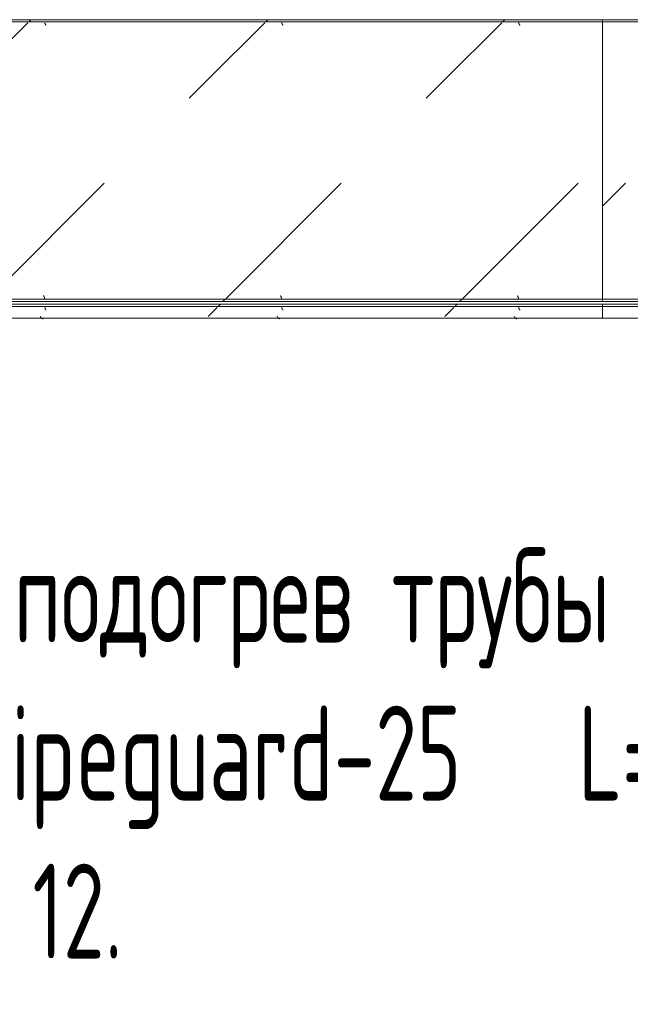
# Model space of a CAD drawing. Header units: millimetres. Extents: x -5460 to 47962, y 30005 to 103451.
# Tile 139 of 192: x 32428 to 33716, y 39928 to 42006. Entities that reach past the tile are written whole.
import ezdxf
from ezdxf import colors
from ezdxf.entities.mleader import LeaderData, LeaderLine
from ezdxf.math import Vec2, Vec3

# ---------------------------------------------------------------- set-up
doc = ezdxf.new("R2010")
doc.units = ezdxf.units.MM
doc.layers.add('M-EQPM-____-OTLN', color=7, linetype='Continuous', lineweight=9)
doc.layers.add('ДЕВИ', color=7, linetype='Continuous', lineweight=0)
doc.styles.add('ДЕВИ', font='CS_Gost2304.shx', dxfattribs={"width": 0.8})
pattern_1 = [(45, (33080, 40625), (0, 1000), [50, -1364.214]), (45, (33080, 40125), (0, 1000), [50, -1364.214]), (45, (33580, 40125), (0, 1000), [50, -1364.214]), (45, (33794.64, 40839.64), (0, 1000), [403.55, -1010.664]), (45, (33794.64, 40339.64), (0, 1000), [403.55, -1010.664]), (45, (33294.64, 40839.64), (0, 1000), [403.55, -1010.664]), (45, (33294.64, 40339.64), (0, 1000), [453.55, -960.664])]
pattern_2 = [(45, (32080, 40625), (0, 1000), [50, -1364.214]), (45, (32080, 40125), (0, 1000), [50, -1364.214]), (45, (32580, 40125), (0, 1000), [50, -1364.214]), (45, (32794.64, 40839.64), (0, 1000), [403.55, -1010.664]), (45, (32794.64, 40339.64), (0, 1000), [403.55, -1010.664]), (45, (32294.64, 40839.64), (0, 1000), [403.55, -1010.664]), (45, (32294.64, 40339.64), (0, 1000), [453.55, -960.664])]
pattern_3 = [(45, (31680, 40625), (0, 1000), [50, -1364.214]), (45, (31680, 40125), (0, 1000), [50, -1364.214]), (45, (32180, 40125), (0, 1000), [50, -1364.214]), (45, (32394.64, 40839.64), (0, 1000), [403.55, -1010.664]), (45, (32394.64, 40339.64), (0, 1000), [403.55, -1010.664]), (45, (31894.64, 40839.64), (0, 1000), [403.55, -1010.664]), (45, (31894.64, 40339.64), (0, 1000), [453.55, -960.664])]
pattern_4 = [(45, (30680, 40625), (0, 1000), [50, -1364.214]), (45, (30680, 40125), (0, 1000), [50, -1364.214]), (45, (31180, 40125), (0, 1000), [50, -1364.214]), (45, (31394.64, 40839.64), (0, 1000), [403.55, -1010.664]), (45, (31394.64, 40339.64), (0, 1000), [403.55, -1010.664]), (45, (30894.64, 40839.64), (0, 1000), [403.55, -1010.664]), (45, (30894.64, 40339.64), (0, 1000), [453.55, -960.664])]

# ---------------------------------------------------------------- blocks, each defined once
blk = doc.blocks.new('ПР_Низ пояс - Тип 1-V403-ВКК_01_К1_З_ЭОМ_кабель_')
at = {"layer": 'M-EQPM-____-OTLN', "true_color": 0xffffff}
h = blk.add_hatch(dxfattribs=at)
h.set_pattern_fill('FP_126', style=0, pattern_type=2)
h.set_pattern_definition(pattern_1)
h.paths.add_polyline_path([(1744.7, 595), (1000, 595), (1000, 590), (2400, 590), (2400, 595), (1910.9, 595)])
h = blk.add_hatch(dxfattribs=at)
h.set_pattern_fill('FP_126', style=0, pattern_type=2)
h.set_pattern_definition(pattern_1)
h.paths.add_polyline_path([(1578.4, 588), (1000, 588), (1000, 6.3), (2400, 6.3), (2400, 588), (1744.7, 588)])
h = blk.add_hatch(dxfattribs=at)
h.set_pattern_fill('FP_126', style=0, pattern_type=2)
h.set_pattern_definition(pattern_1)
h.paths.add_polyline_path([(2400, 4.3), (1000, 4.3), (1000, 0), (2400, 0)])
at = {"layer": 'M-EQPM-____-OTLN', "color": 253, "true_color": 0xaaaaaa}
for p, q in [((1000, 595), (2400, 595)), ((1000, 590), (2400, 590)), ((2400, 595), (2400, 590)), ((2400, 590), (2400, 588)), ((2400, 588), (2400, 6.3)), ((1000, 4.3), (2400, 4.3)), ((1000, 0), (2400, 0)), ((2400, 6.3), (2400, 4.3)), ((2400, 4.3), (2400, 0))]:
    blk.add_line(p, q, dxfattribs=at)
blk = doc.blocks.new('ПР_Перед пояса - Тип 1-V406-ВКК_01_К1_З_ЭОМ_кабель_')
at = {"layer": 'M-EQPM-____-OTLN', "true_color": 0xffffff}
h = blk.add_hatch(dxfattribs=at)
h.set_pattern_fill('FP_127', style=0, pattern_type=2)
h.set_pattern_definition(pattern_2)
h.paths.add_polyline_path([(79.8, 626), (0, 626), (0, 607), (1400, 607), (1400, 626), (246, 626)])
h = blk.add_hatch(dxfattribs=at)
h.set_pattern_fill('FP_127', style=0, pattern_type=2)
h.set_pattern_definition(pattern_2)
h.paths.add_polyline_path([(246, 605), (0, 605), (0, 600), (1400, 600), (1400, 605), (412.2, 605)])
at = {"layer": 'M-EQPM-____-OTLN', "color": 253, "true_color": 0xaaaaaa}
for p, q in [((0, 630), (1400, 630)), ((1400, 630), (1400, 626)), ((1400, 626), (1400, 607)), ((0, 605), (1400, 605)), ((1400, 607), (1400, 605)), ((1400, 605), (1400, 600)), ((0, 600), (1400, 600))]:
    blk.add_line(p, q, dxfattribs=at)
blk = doc.blocks.new('FP_410-ВКК_01_К1_З_ЭОМ_кабель_')
at = {"layer": 'M-EQPM-____-OTLN', "color": 7, "true_color": 0xffffff}
for p, q in [((1177.1, 588), (1177.1, 587.9)), ((1177.1, 587.9), (1177.2, 587.7)), ((1177.2, 587.7), (1177.2, 587.6)), ((1177.2, 587.6), (1177.3, 587.5)), ((1177.3, 587.5), (1177.3, 587.3)), ((1177.3, 587.3), (1177.3, 587.2)), ((1177.3, 587.2), (1177.4, 587.1)), ((1177.4, 587.1), (1177.4, 586.9)), ((1177.4, 586.9), (1177.5, 586.8)), ((1177.5, 586.8), (1177.5, 586.7)), ((1177.5, 586.7), (1177.6, 586.5)), ((1177.6, 586.5), (1177.6, 586.4)), ((1177.6, 586.4), (1177.7, 586.3)), ((1177.7, 586.3), (1177.7, 586.1)), ((1177.7, 586.1), (1177.8, 586)), ((1177.8, 586), (1177.8, 585.9)), ((1177.8, 585.9), (1177.9, 585.8)), ((1177.9, 585.8), (1177.9, 585.6)), ((1177.9, 585.6), (1178, 585.5)), ((1178, 585.5), (1178, 585.4)), ((1178, 585.4), (1178.1, 585.3)), ((1178.1, 585.3), (1178.1, 585.2)), ((1178.1, 585.2), (1178.2, 585.1)), ((1178.2, 585.1), (1178.2, 584.9)), ((1178.2, 584.9), (1178.3, 584.8)), ((1178.3, 584.8), (1178.3, 584.7)), ((1178.3, 584.7), (1178.4, 584.6)), ((1178.4, 584.6), (1178.4, 584.5)), ((1178.4, 584.5), (1178.5, 584.4)), ((1178.5, 584.4), (1178.5, 584.3)), ((1178.5, 584.3), (1178.6, 584.2)), ((1178.6, 584.2), (1178.6, 584.1)), ((1178.6, 584.1), (1178.7, 584)), ((1178.7, 584), (1178.7, 583.9)), ((1178.7, 583.9), (1178.8, 583.8)), ((1178.8, 583.8), (1178.8, 583.7)), ((1178.8, 583.7), (1178.9, 583.7)), ((1178.9, 583.7), (1178.9, 583.6)), ((1178.9, 583.6), (1179, 583.5)), ((1179, 583.5), (1179, 583.4)), ((1179, 583.4), (1179.1, 583.3)), ((1179.1, 583.3), (1179.1, 583.3)), ((1179.1, 583.3), (1179.2, 583.2)), ((1179.2, 583.2), (1179.2, 583.1)), ((1179.2, 583.1), (1179.3, 583.1)), ((1179.3, 583.1), (1179.3, 583)), ((1179.3, 583), (1179.4, 583)), ((1179.4, 583), (1179.4, 582.9)), ((1179.4, 582.9), (1179.5, 582.9)), ((1179.5, 582.9), (1179.5, 582.8)), ((1179.5, 582.8), (1179.6, 582.8)), ((1179.6, 582.8), (1179.6, 582.7)), ((1179.6, 582.7), (1179.7, 582.7)), ((1179.7, 582.7), (1179.7, 582.7)), ((1179.7, 582.7), (1179.7, 582.6)), ((1179.7, 582.6), (1179.8, 582.6)), ((1179.8, 582.6), (1179.8, 582.6)), ((1179.8, 582.6), (1179.9, 582.5)), ((1179.9, 582.5), (1179.9, 582.5)), ((1179.9, 582.5), (1180, 582.5)), ((1180, 582.5), (1180, 582.5)), ((1180, 582.5), (1180.1, 582.5)), ((1180.1, 582.5), (1180.1, 582.5)), ((1677.1, 588), (1677.1, 587.9)), ((1677.1, 587.9), (1677.2, 587.7)), ((1677.2, 587.7), (1677.2, 587.6)), ((1677.2, 587.6), (1677.3, 587.5)), ((1677.3, 587.5), (1677.3, 587.3)), ((1677.3, 587.3), (1677.3, 587.2)), ((1677.3, 587.2), (1677.4, 587.1)), ((1677.4, 587.1), (1677.4, 586.9)), ((1677.4, 586.9), (1677.5, 586.8)), ((1677.5, 586.8), (1677.5, 586.7)), ((1677.5, 586.7), (1677.6, 586.5)), ((1677.6, 586.5), (1677.6, 586.4)), ((1677.6, 586.4), (1677.7, 586.3)), ((1677.7, 586.3), (1677.7, 586.1)), ((1677.7, 586.1), (1677.8, 586)), ((1677.8, 586), (1677.8, 585.9)), ((1677.8, 585.9), (1677.9, 585.8)), ((1677.9, 585.8), (1677.9, 585.6)), ((1677.9, 585.6), (1678, 585.5)), ((1678, 585.5), (1678, 585.4)), ((1678, 585.4), (1678.1, 585.3)), ((1678.1, 585.3), (1678.1, 585.2)), ((1678.1, 585.2), (1678.2, 585.1)), ((1678.2, 585.1), (1678.2, 584.9)), ((1678.2, 584.9), (1678.3, 584.8)), ((1678.3, 584.8), (1678.3, 584.7)), ((1678.3, 584.7), (1678.4, 584.6)), ((1678.4, 584.6), (1678.4, 584.5)), ((1678.4, 584.5), (1678.5, 584.4)), ((1678.5, 584.4), (1678.5, 584.3)), ((1678.5, 584.3), (1678.6, 584.2)), ((1678.6, 584.2), (1678.6, 584.1)), ((1678.6, 584.1), (1678.7, 584)), ((1678.7, 584), (1678.7, 583.9)), ((1678.7, 583.9), (1678.8, 583.8)), ((1678.8, 583.8), (1678.8, 583.7)), ((1678.8, 583.7), (1678.9, 583.7)), ((1678.9, 583.7), (1678.9, 583.6)), ((1678.9, 583.6), (1679, 583.5)), ((1679, 583.5), (1679, 583.4)), ((1679, 583.4), (1679.1, 583.3)), ((1679.1, 583.3), (1679.1, 583.3)), ((1679.1, 583.3), (1679.2, 583.2)), ((1679.2, 583.2), (1679.2, 583.1)), ((1679.2, 583.1), (1679.3, 583.1)), ((1679.3, 583.1), (1679.3, 583)), ((1679.3, 583), (1679.4, 583)), ((1679.4, 583), (1679.4, 582.9)), ((1679.4, 582.9), (1679.5, 582.9)), ((1679.5, 582.9), (1679.5, 582.8)), ((1679.5, 582.8), (1679.6, 582.8)), ((1679.6, 582.8), (1679.6, 582.7)), ((1679.6, 582.7), (1679.7, 582.7)), ((1679.7, 582.7), (1679.7, 582.7)), ((1679.7, 582.7), (1679.7, 582.6)), ((1679.7, 582.6), (1679.8, 582.6)), ((1679.8, 582.6), (1679.8, 582.6)), ((1679.8, 582.6), (1679.9, 582.5)), ((1679.9, 582.5), (1679.9, 582.5)), ((1679.9, 582.5), (1680, 582.5)), ((1680, 582.5), (1680, 582.5)), ((1680, 582.5), (1680.1, 582.5)), ((1680.1, 582.5), (1680.1, 582.5)), ((2177.1, 588), (2177.1, 587.9)), ((2177.1, 587.9), (2177.2, 587.7)), ((2177.2, 587.7), (2177.2, 587.6)), ((2177.2, 587.6), (2177.3, 587.5)), ((2177.3, 587.5), (2177.3, 587.3)), ((2177.3, 587.3), (2177.3, 587.2)), ((2177.3, 587.2), (2177.4, 587.1)), ((2177.4, 587.1), (2177.4, 586.9)), ((2177.4, 586.9), (2177.5, 586.8)), ((2177.5, 586.8), (2177.5, 586.7)), ((2177.5, 586.7), (2177.6, 586.5)), ((2177.6, 586.5), (2177.6, 586.4)), ((2177.6, 586.4), (2177.7, 586.3)), ((2177.7, 586.3), (2177.7, 586.1)), ((2177.7, 586.1), (2177.8, 586)), ((2177.8, 586), (2177.8, 585.9)), ((2177.8, 585.9), (2177.9, 585.8)), ((2177.9, 585.8), (2177.9, 585.6)), ((2177.9, 585.6), (2178, 585.5)), ((2178, 585.5), (2178, 585.4)), ((2178, 585.4), (2178.1, 585.3)), ((2178.1, 585.3), (2178.1, 585.2)), ((2178.1, 585.2), (2178.2, 585.1)), ((2178.2, 585.1), (2178.2, 584.9)), ((2178.2, 584.9), (2178.3, 584.8)), ((2178.3, 584.8), (2178.3, 584.7)), ((2178.3, 584.7), (2178.4, 584.6)), ((2178.4, 584.6), (2178.4, 584.5)), ((2178.4, 584.5), (2178.5, 584.4)), ((2178.5, 584.4), (2178.5, 584.3)), ((2178.5, 584.3), (2178.6, 584.2)), ((2178.6, 584.2), (2178.6, 584.1)), ((2178.6, 584.1), (2178.7, 584)), ((2178.7, 584), (2178.7, 583.9)), ((2178.7, 583.9), (2178.8, 583.8)), ((2178.8, 583.8), (2178.8, 583.7)), ((2178.8, 583.7), (2178.9, 583.7)), ((2178.9, 583.7), (2178.9, 583.6)), ((2178.9, 583.6), (2179, 583.5)), ((2179, 583.5), (2179, 583.4)), ((2179, 583.4), (2179.1, 583.3)), ((2179.1, 583.3), (2179.1, 583.3)), ((2179.1, 583.3), (2179.2, 583.2)), ((2179.2, 583.2), (2179.2, 583.1)), ((2179.2, 583.1), (2179.3, 583.1)), ((2179.3, 583.1), (2179.3, 583)), ((2179.3, 583), (2179.4, 583)), ((2179.4, 583), (2179.4, 582.9)), ((2179.4, 582.9), (2179.5, 582.9)), ((2179.5, 582.9), (2179.5, 582.8)), ((2179.5, 582.8), (2179.6, 582.8)), ((2179.6, 582.8), (2179.6, 582.7)), ((2179.6, 582.7), (2179.7, 582.7)), ((2179.7, 582.7), (2179.7, 582.7)), ((2179.7, 582.7), (2179.7, 582.6)), ((2179.7, 582.6), (2179.8, 582.6)), ((2179.8, 582.6), (2179.8, 582.6)), ((2179.8, 582.6), (2179.9, 582.5)), ((2179.9, 582.5), (2179.9, 582.5)), ((2179.9, 582.5), (2180, 582.5)), ((2180, 582.5), (2180, 582.5)), ((2180, 582.5), (2180.1, 582.5)), ((2180.1, 582.5), (2180.1, 582.5))]:
    blk.add_line(p, q, dxfattribs=at)
blk = doc.blocks.new('FP_411-ВКК_01_К1_З_ЭОМ_кабель_')
at = {"layer": 'M-EQPM-____-OTLN', "color": 7, "true_color": 0xffffff}
for p, q in [((1174, 11.8), (1174, 11.8)), ((1174, 11.8), (1174.1, 11.8)), ((1174.1, 11.8), (1174.1, 11.7)), ((1174.1, 11.7), (1174.2, 11.7)), ((1174.2, 11.7), (1174.2, 11.7)), ((1174.2, 11.7), (1174.3, 11.7)), ((1174.3, 11.7), (1174.3, 11.7)), ((1174.3, 11.7), (1174.4, 11.6)), ((1174.4, 11.6), (1174.4, 11.6)), ((1174.4, 11.6), (1174.5, 11.6)), ((1174.5, 11.6), (1174.5, 11.5)), ((1174.5, 11.5), (1174.5, 11.5)), ((1174.5, 11.5), (1174.6, 11.4)), ((1174.6, 11.4), (1174.6, 11.4)), ((1174.6, 11.4), (1174.7, 11.4)), ((1174.7, 11.4), (1174.7, 11.3)), ((1174.7, 11.3), (1174.8, 11.2)), ((1174.8, 11.2), (1174.8, 11.2)), ((1174.8, 11.2), (1174.9, 11.1)), ((1174.9, 11.1), (1174.9, 11.1)), ((1174.9, 11.1), (1175, 11)), ((1175, 11), (1175, 10.9)), ((1175, 10.9), (1175.1, 10.8)), ((1175.1, 10.8), (1175.1, 10.8)), ((1175.1, 10.8), (1175.2, 10.7)), ((1175.2, 10.7), (1175.2, 10.6)), ((1175.2, 10.6), (1175.3, 10.5)), ((1175.3, 10.5), (1175.3, 10.4)), ((1175.3, 10.4), (1175.4, 10.3)), ((1175.4, 10.3), (1175.4, 10.2)), ((1175.4, 10.2), (1175.5, 10.2)), ((1175.5, 10.2), (1175.5, 10.1)), ((1175.5, 10.1), (1175.6, 10)), ((1175.6, 10), (1175.6, 9.9)), ((1175.6, 9.9), (1175.7, 9.8)), ((1175.7, 9.8), (1175.7, 9.6)), ((1175.7, 9.6), (1175.8, 9.5)), ((1175.8, 9.5), (1175.8, 9.4)), ((1175.8, 9.4), (1175.9, 9.3)), ((1175.9, 9.3), (1175.9, 9.2)), ((1175.9, 9.2), (1176, 9.1)), ((1176, 9.1), (1176, 9)), ((1176, 9), (1176.1, 8.9)), ((1176.1, 8.9), (1176.1, 8.7)), ((1176.1, 8.7), (1176.2, 8.6)), ((1176.2, 8.6), (1176.2, 8.5)), ((1176.2, 8.5), (1176.3, 8.4)), ((1176.3, 8.4), (1176.3, 8.2)), ((1176.3, 8.2), (1176.4, 8.1)), ((1176.4, 8.1), (1176.4, 8)), ((1176.4, 8), (1176.5, 7.9)), ((1176.5, 7.9), (1176.5, 7.7)), ((1176.5, 7.7), (1176.6, 7.6)), ((1176.6, 7.6), (1176.6, 7.5)), ((1176.6, 7.5), (1176.7, 7.3)), ((1176.7, 7.3), (1176.7, 7.2)), ((1176.7, 7.2), (1176.8, 7.1)), ((1176.8, 7.1), (1176.8, 6.9)), ((1176.8, 6.9), (1176.9, 6.8)), ((1176.9, 6.8), (1176.9, 6.7)), ((1176.9, 6.7), (1177, 6.5)), ((1177, 6.5), (1177, 6.4)), ((1177, 6.4), (1177.1, 6.3)), ((1674, 11.8), (1674, 11.8)), ((1674, 11.8), (1674.1, 11.8)), ((1674.1, 11.8), (1674.1, 11.7)), ((1674.1, 11.7), (1674.2, 11.7)), ((1674.2, 11.7), (1674.2, 11.7)), ((1674.2, 11.7), (1674.3, 11.7)), ((1674.3, 11.7), (1674.3, 11.7)), ((1674.3, 11.7), (1674.4, 11.6)), ((1674.4, 11.6), (1674.4, 11.6)), ((1674.4, 11.6), (1674.5, 11.6)), ((1674.5, 11.6), (1674.5, 11.5)), ((1674.5, 11.5), (1674.5, 11.5)), ((1674.5, 11.5), (1674.6, 11.4)), ((1674.6, 11.4), (1674.6, 11.4)), ((1674.6, 11.4), (1674.7, 11.4)), ((1674.7, 11.4), (1674.7, 11.3)), ((1674.7, 11.3), (1674.8, 11.2)), ((1674.8, 11.2), (1674.8, 11.2)), ((1674.8, 11.2), (1674.9, 11.1)), ((1674.9, 11.1), (1674.9, 11.1)), ((1674.9, 11.1), (1675, 11)), ((1675, 11), (1675, 10.9)), ((1675, 10.9), (1675.1, 10.8)), ((1675.1, 10.8), (1675.1, 10.8)), ((1675.1, 10.8), (1675.2, 10.7)), ((1675.2, 10.7), (1675.2, 10.6)), ((1675.2, 10.6), (1675.3, 10.5)), ((1675.3, 10.5), (1675.3, 10.4)), ((1675.3, 10.4), (1675.4, 10.3)), ((1675.4, 10.3), (1675.4, 10.2)), ((1675.4, 10.2), (1675.5, 10.2)), ((1675.5, 10.2), (1675.5, 10.1)), ((1675.5, 10.1), (1675.6, 10)), ((1675.6, 10), (1675.6, 9.9)), ((1675.6, 9.9), (1675.7, 9.8)), ((1675.7, 9.8), (1675.7, 9.6)), ((1675.7, 9.6), (1675.8, 9.5)), ((1675.8, 9.5), (1675.8, 9.4)), ((1675.8, 9.4), (1675.9, 9.3)), ((1675.9, 9.3), (1675.9, 9.2)), ((1675.9, 9.2), (1676, 9.1)), ((1676, 9.1), (1676, 9)), ((1676, 9), (1676.1, 8.9)), ((1676.1, 8.9), (1676.1, 8.7)), ((1676.1, 8.7), (1676.2, 8.6)), ((1676.2, 8.6), (1676.2, 8.5)), ((1676.2, 8.5), (1676.3, 8.4)), ((1676.3, 8.4), (1676.3, 8.2)), ((1676.3, 8.2), (1676.4, 8.1)), ((1676.4, 8.1), (1676.4, 8)), ((1676.4, 8), (1676.5, 7.9)), ((1676.5, 7.9), (1676.5, 7.7)), ((1676.5, 7.7), (1676.6, 7.6)), ((1676.6, 7.6), (1676.6, 7.5)), ((1676.6, 7.5), (1676.7, 7.3)), ((1676.7, 7.3), (1676.7, 7.2)), ((1676.7, 7.2), (1676.8, 7.1)), ((1676.8, 7.1), (1676.8, 6.9)), ((1676.8, 6.9), (1676.9, 6.8)), ((1676.9, 6.8), (1676.9, 6.7)), ((1676.9, 6.7), (1677, 6.5)), ((1677, 6.5), (1677, 6.4)), ((1677, 6.4), (1677.1, 6.3)), ((2174, 11.8), (2174, 11.8)), ((2174, 11.8), (2174.1, 11.8)), ((2174.1, 11.8), (2174.1, 11.7)), ((2174.1, 11.7), (2174.2, 11.7)), ((2174.2, 11.7), (2174.2, 11.7)), ((2174.2, 11.7), (2174.3, 11.7)), ((2174.3, 11.7), (2174.3, 11.7)), ((2174.3, 11.7), (2174.4, 11.6)), ((2174.4, 11.6), (2174.4, 11.6)), ((2174.4, 11.6), (2174.5, 11.6)), ((2174.5, 11.6), (2174.5, 11.5)), ((2174.5, 11.5), (2174.5, 11.5)), ((2174.5, 11.5), (2174.6, 11.4)), ((2174.6, 11.4), (2174.6, 11.4)), ((2174.6, 11.4), (2174.7, 11.4)), ((2174.7, 11.4), (2174.7, 11.3)), ((2174.7, 11.3), (2174.8, 11.2)), ((2174.8, 11.2), (2174.8, 11.2)), ((2174.8, 11.2), (2174.9, 11.1)), ((2174.9, 11.1), (2174.9, 11.1)), ((2174.9, 11.1), (2175, 11)), ((2175, 11), (2175, 10.9)), ((2175, 10.9), (2175.1, 10.8)), ((2175.1, 10.8), (2175.1, 10.8)), ((2175.1, 10.8), (2175.2, 10.7)), ((2175.2, 10.7), (2175.2, 10.6)), ((2175.2, 10.6), (2175.3, 10.5)), ((2175.3, 10.5), (2175.3, 10.4)), ((2175.3, 10.4), (2175.4, 10.3)), ((2175.4, 10.3), (2175.4, 10.2)), ((2175.4, 10.2), (2175.5, 10.2)), ((2175.5, 10.2), (2175.5, 10.1)), ((2175.5, 10.1), (2175.6, 10)), ((2175.6, 10), (2175.6, 9.9)), ((2175.6, 9.9), (2175.7, 9.8)), ((2175.7, 9.8), (2175.7, 9.6)), ((2175.7, 9.6), (2175.8, 9.5)), ((2175.8, 9.5), (2175.8, 9.4)), ((2175.8, 9.4), (2175.9, 9.3)), ((2175.9, 9.3), (2175.9, 9.2)), ((2175.9, 9.2), (2176, 9.1)), ((2176, 9.1), (2176, 9)), ((2176, 9), (2176.1, 8.9)), ((2176.1, 8.9), (2176.1, 8.7)), ((2176.1, 8.7), (2176.2, 8.6)), ((2176.2, 8.6), (2176.2, 8.5)), ((2176.2, 8.5), (2176.3, 8.4)), ((2176.3, 8.4), (2176.3, 8.2)), ((2176.3, 8.2), (2176.4, 8.1)), ((2176.4, 8.1), (2176.4, 8)), ((2176.4, 8), (2176.5, 7.9)), ((2176.5, 7.9), (2176.5, 7.7)), ((2176.5, 7.7), (2176.6, 7.6)), ((2176.6, 7.6), (2176.6, 7.5)), ((2176.6, 7.5), (2176.7, 7.3)), ((2176.7, 7.3), (2176.7, 7.2)), ((2176.7, 7.2), (2176.8, 7.1)), ((2176.8, 7.1), (2176.8, 6.9)), ((2176.8, 6.9), (2176.9, 6.8)), ((2176.9, 6.8), (2176.9, 6.7)), ((2176.9, 6.7), (2177, 6.5)), ((2177, 6.5), (2177, 6.4)), ((2177, 6.4), (2177.1, 6.3))]:
    blk.add_line(p, q, dxfattribs=at)
blk = doc.blocks.new('ПР_Низ пояс - Тип 1-V409-ВКК_01_К1_З_ЭОМ_кабель_')
at = {"layer": 'M-EQPM-____-OTLN', "true_color": 0xffffff}
h = blk.add_hatch(dxfattribs=at)
h.set_pattern_fill('FP_128', style=0, pattern_type=2)
h.set_pattern_definition(pattern_3)
h.paths.add_polyline_path([(1508.2, 595), (1000, 595), (1000, 590), (2400, 590), (2400, 595), (1674.4, 595)])
h = blk.add_hatch(dxfattribs=at)
h.set_pattern_fill('FP_128', style=0, pattern_type=2)
h.set_pattern_definition(pattern_3)
h.paths.add_polyline_path([(1508.2, 588), (1000, 588), (1000, 6.3), (2400, 6.3), (2400, 588), (1674.4, 588)])
h = blk.add_hatch(dxfattribs=at)
h.set_pattern_fill('FP_128', style=0, pattern_type=2)
h.set_pattern_definition(pattern_3)
h.paths.add_polyline_path([(2400, 4.3), (1000, 4.3), (1000, 0), (2400, 0)])
at = {"layer": 'M-EQPM-____-OTLN', "color": 253, "true_color": 0xaaaaaa}
for p, q in [((1000, 590), (1000, 595)), ((1000, 595), (2400, 595)), ((1000, 588), (1000, 590)), ((1000, 590), (2400, 590)), ((1000, 6.3), (1000, 588)), ((1000, 4.3), (1000, 6.3)), ((1000, 0), (1000, 4.3)), ((1000, 4.3), (2400, 4.3)), ((1000, 0), (2400, 0))]:
    blk.add_line(p, q, dxfattribs=at)
for name in ['FP_410-ВКК_01_К1_З_ЭОМ_кабель_', 'FP_411-ВКК_01_К1_З_ЭОМ_кабель_']:
    blk.add_blockref(name, (0, 0), dxfattribs=at)
blk = doc.blocks.new('FP_413-ВКК_01_К1_З_ЭОМ_кабель_')
at = {"layer": 'M-EQPM-____-OTLN', "color": 7, "true_color": 0xffffff}
for p, q in [((174, 612.5), (174, 612.5)), ((174, 612.5), (174.1, 612.5)), ((174.1, 612.5), (174.1, 612.5)), ((174.1, 612.5), (174.2, 612.5)), ((174.2, 612.5), (174.2, 612.5)), ((174.2, 612.5), (174.3, 612.4)), ((174.3, 612.4), (174.3, 612.4)), ((174.3, 612.4), (174.4, 612.4)), ((174.4, 612.4), (174.4, 612.3)), ((174.4, 612.3), (174.5, 612.3)), ((174.5, 612.3), (174.5, 612.3)), ((174.5, 612.3), (174.6, 612.2)), ((174.6, 612.2), (174.6, 612.2)), ((174.6, 612.2), (174.7, 612.1)), ((174.7, 612.1), (174.7, 612.1)), ((174.7, 612.1), (174.8, 612)), ((174.8, 612), (174.8, 612)), ((174.8, 612), (174.9, 611.9)), ((174.9, 611.9), (174.9, 611.9)), ((174.9, 611.9), (175, 611.8)), ((175, 611.8), (175, 611.7)), ((175, 611.7), (175.1, 611.7)), ((175.1, 611.7), (175.1, 611.6)), ((175.1, 611.6), (175.2, 611.5)), ((175.2, 611.5), (175.2, 611.4)), ((175.2, 611.4), (175.3, 611.3)), ((175.3, 611.3), (175.3, 611.3)), ((175.3, 611.3), (175.4, 611.2)), ((175.4, 611.2), (175.4, 611.1)), ((175.4, 611.1), (175.5, 611)), ((175.5, 611), (175.5, 610.9)), ((175.5, 610.9), (175.6, 610.8)), ((175.6, 610.8), (175.6, 610.7)), ((175.6, 610.7), (175.7, 610.6)), ((175.7, 610.6), (175.7, 610.5)), ((175.7, 610.5), (175.8, 610.4)), ((175.8, 610.4), (175.8, 610.3)), ((175.8, 610.3), (175.9, 610.2)), ((175.9, 610.2), (175.9, 610.1)), ((175.9, 610.1), (176, 610)), ((176, 610), (176, 609.8)), ((176, 609.8), (176, 609.7)), ((176, 609.7), (176.1, 609.6)), ((176.1, 609.6), (176.1, 609.5)), ((176.1, 609.5), (176.2, 609.4)), ((176.2, 609.4), (176.2, 609.2)), ((176.2, 609.2), (176.3, 609.1)), ((176.3, 609.1), (176.3, 609)), ((176.3, 609), (176.4, 608.9)), ((176.4, 608.9), (176.4, 608.7)), ((176.4, 608.7), (176.5, 608.6)), ((176.5, 608.6), (176.5, 608.5)), ((176.5, 608.5), (176.6, 608.3)), ((176.6, 608.3), (176.6, 608.2)), ((176.6, 608.2), (176.7, 608.1)), ((176.7, 608.1), (176.7, 607.9)), ((176.7, 607.9), (176.8, 607.8)), ((176.8, 607.8), (176.8, 607.7)), ((176.8, 607.7), (176.9, 607.5)), ((176.9, 607.5), (176.9, 607.4)), ((176.9, 607.4), (177, 607.3)), ((177, 607.3), (177, 607.1)), ((177, 607.1), (177.1, 607)), ((674, 612.5), (674, 612.5)), ((674, 612.5), (674.1, 612.5)), ((674.1, 612.5), (674.1, 612.5)), ((674.1, 612.5), (674.2, 612.5)), ((674.2, 612.5), (674.2, 612.5)), ((674.2, 612.5), (674.3, 612.4)), ((674.3, 612.4), (674.3, 612.4)), ((674.3, 612.4), (674.4, 612.4)), ((674.4, 612.4), (674.4, 612.3)), ((674.4, 612.3), (674.5, 612.3)), ((674.5, 612.3), (674.5, 612.3)), ((674.5, 612.3), (674.6, 612.2)), ((674.6, 612.2), (674.6, 612.2)), ((674.6, 612.2), (674.7, 612.1)), ((674.7, 612.1), (674.7, 612.1)), ((674.7, 612.1), (674.8, 612)), ((674.8, 612), (674.8, 612)), ((674.8, 612), (674.9, 611.9)), ((674.9, 611.9), (674.9, 611.9)), ((674.9, 611.9), (675, 611.8)), ((675, 611.8), (675, 611.7)), ((675, 611.7), (675.1, 611.7)), ((675.1, 611.7), (675.1, 611.6)), ((675.1, 611.6), (675.2, 611.5)), ((675.2, 611.5), (675.2, 611.4)), ((675.2, 611.4), (675.3, 611.3)), ((675.3, 611.3), (675.3, 611.3)), ((675.3, 611.3), (675.4, 611.2)), ((675.4, 611.2), (675.4, 611.1)), ((675.4, 611.1), (675.5, 611)), ((675.5, 611), (675.5, 610.9)), ((675.5, 610.9), (675.6, 610.8)), ((675.6, 610.8), (675.6, 610.7)), ((675.6, 610.7), (675.7, 610.6)), ((675.7, 610.6), (675.7, 610.5)), ((675.7, 610.5), (675.8, 610.4)), ((675.8, 610.4), (675.8, 610.3)), ((675.8, 610.3), (675.9, 610.2)), ((675.9, 610.2), (675.9, 610.1)), ((675.9, 610.1), (676, 610)), ((676, 610), (676, 609.8)), ((676, 609.8), (676, 609.7)), ((676, 609.7), (676.1, 609.6)), ((676.1, 609.6), (676.1, 609.5)), ((676.1, 609.5), (676.2, 609.4)), ((676.2, 609.4), (676.2, 609.2)), ((676.2, 609.2), (676.3, 609.1)), ((676.3, 609.1), (676.3, 609)), ((676.3, 609), (676.4, 608.9)), ((676.4, 608.9), (676.4, 608.7)), ((676.4, 608.7), (676.5, 608.6)), ((676.5, 608.6), (676.5, 608.5)), ((676.5, 608.5), (676.6, 608.3)), ((676.6, 608.3), (676.6, 608.2)), ((676.6, 608.2), (676.7, 608.1)), ((676.7, 608.1), (676.7, 607.9)), ((676.7, 607.9), (676.8, 607.8)), ((676.8, 607.8), (676.8, 607.7)), ((676.8, 607.7), (676.9, 607.5)), ((676.9, 607.5), (676.9, 607.4)), ((676.9, 607.4), (677, 607.3)), ((677, 607.3), (677, 607.1)), ((677, 607.1), (677.1, 607)), ((1174, 612.5), (1174, 612.5)), ((1174, 612.5), (1174.1, 612.5)), ((1174.1, 612.5), (1174.1, 612.5)), ((1174.1, 612.5), (1174.2, 612.5)), ((1174.2, 612.5), (1174.2, 612.5)), ((1174.2, 612.5), (1174.3, 612.4)), ((1174.3, 612.4), (1174.3, 612.4)), ((1174.3, 612.4), (1174.4, 612.4)), ((1174.4, 612.4), (1174.4, 612.3)), ((1174.4, 612.3), (1174.5, 612.3)), ((1174.5, 612.3), (1174.5, 612.3)), ((1174.5, 612.3), (1174.6, 612.2)), ((1174.6, 612.2), (1174.6, 612.2)), ((1174.6, 612.2), (1174.7, 612.1)), ((1174.7, 612.1), (1174.7, 612.1)), ((1174.7, 612.1), (1174.8, 612)), ((1174.8, 612), (1174.8, 612)), ((1174.8, 612), (1174.9, 611.9)), ((1174.9, 611.9), (1174.9, 611.9)), ((1174.9, 611.9), (1175, 611.8)), ((1175, 611.8), (1175, 611.7)), ((1175, 611.7), (1175.1, 611.7)), ((1175.1, 611.7), (1175.1, 611.6)), ((1175.1, 611.6), (1175.2, 611.5)), ((1175.2, 611.5), (1175.2, 611.4)), ((1175.2, 611.4), (1175.3, 611.3)), ((1175.3, 611.3), (1175.3, 611.3)), ((1175.3, 611.3), (1175.4, 611.2)), ((1175.4, 611.2), (1175.4, 611.1)), ((1175.4, 611.1), (1175.5, 611)), ((1175.5, 611), (1175.5, 610.9)), ((1175.5, 610.9), (1175.6, 610.8)), ((1175.6, 610.8), (1175.6, 610.7)), ((1175.6, 610.7), (1175.7, 610.6)), ((1175.7, 610.6), (1175.7, 610.5)), ((1175.7, 610.5), (1175.8, 610.4)), ((1175.8, 610.4), (1175.8, 610.3)), ((1175.8, 610.3), (1175.9, 610.2)), ((1175.9, 610.2), (1175.9, 610.1)), ((1175.9, 610.1), (1176, 610)), ((1176, 610), (1176, 609.8)), ((1176, 609.8), (1176, 609.7)), ((1176, 609.7), (1176.1, 609.6)), ((1176.1, 609.6), (1176.1, 609.5)), ((1176.1, 609.5), (1176.2, 609.4)), ((1176.2, 609.4), (1176.2, 609.2)), ((1176.2, 609.2), (1176.3, 609.1)), ((1176.3, 609.1), (1176.3, 609)), ((1176.3, 609), (1176.4, 608.9)), ((1176.4, 608.9), (1176.4, 608.7)), ((1176.4, 608.7), (1176.5, 608.6)), ((1176.5, 608.6), (1176.5, 608.5)), ((1176.5, 608.5), (1176.6, 608.3)), ((1176.6, 608.3), (1176.6, 608.2)), ((1176.6, 608.2), (1176.7, 608.1)), ((1176.7, 608.1), (1176.7, 607.9)), ((1176.7, 607.9), (1176.8, 607.8)), ((1176.8, 607.8), (1176.8, 607.7)), ((1176.8, 607.7), (1176.9, 607.5)), ((1176.9, 607.5), (1176.9, 607.4)), ((1176.9, 607.4), (1177, 607.3)), ((1177, 607.3), (1177, 607.1)), ((1177, 607.1), (1177.1, 607))]:
    blk.add_line(p, q, dxfattribs=at)
blk = doc.blocks.new('FP_414-ВКК_01_К1_З_ЭОМ_кабель_')
at = {"layer": 'M-EQPM-____-OTLN', "color": 7, "true_color": 0xffffff}
for p, q in [((180.6, 631.2), (180.7, 631.2)), ((180.7, 631.2), (180.8, 631.1)), ((180.8, 631.1), (180.9, 631.1)), ((180.9, 631.1), (181, 631.1)), ((181, 631.1), (181.1, 631.1)), ((181.1, 631.1), (181.2, 631.1)), ((181.2, 631.1), (181.3, 631.1)), ((181.3, 631.1), (181.4, 631)), ((181.4, 631), (181.5, 631)), ((181.5, 631), (181.6, 631)), ((181.6, 631), (181.7, 630.9)), ((181.7, 630.9), (181.8, 630.9)), ((181.8, 630.9), (181.9, 630.8)), ((181.9, 630.8), (182, 630.8)), ((182, 630.8), (182.1, 630.8)), ((182.1, 630.8), (182.1, 630.7)), ((182.1, 630.7), (182.2, 630.7)), ((182.2, 630.7), (182.3, 630.6)), ((182.3, 630.6), (182.4, 630.5)), ((182.4, 630.5), (182.5, 630.5)), ((182.5, 630.5), (182.6, 630.4)), ((182.6, 630.4), (182.7, 630.3)), ((182.7, 630.3), (182.8, 630.3)), ((182.8, 630.3), (182.9, 630.2)), ((182.9, 630.2), (183, 630.1)), ((183, 630.1), (183.1, 630)), ((183.1, 630), (183.2, 630)), ((183.2, 630), (183.3, 629.9)), ((183.3, 629.9), (183.4, 629.8)), ((183.4, 629.8), (183.5, 629.7)), ((183.5, 629.7), (183.6, 629.6)), ((183.6, 629.6), (183.7, 629.5)), ((183.7, 629.5), (183.8, 629.4)), ((183.8, 629.4), (183.9, 629.4)), ((183.9, 629.4), (184, 629.3)), ((184, 629.3), (184.1, 629.2)), ((184.1, 629.2), (184.2, 629.1)), ((184.2, 629.1), (184.3, 629)), ((184.3, 629), (184.4, 628.9)), ((184.4, 628.9), (184.5, 628.7)), ((184.5, 628.7), (184.6, 628.6)), ((184.6, 628.6), (184.7, 628.5)), ((184.7, 628.5), (184.8, 628.4)), ((184.8, 628.4), (184.9, 628.3)), ((184.9, 628.3), (185, 628.2)), ((185, 628.2), (185.1, 628.1)), ((185.1, 628.1), (185.2, 628)), ((185.2, 628), (185.3, 627.8)), ((185.3, 627.8), (185.4, 627.7)), ((185.4, 627.7), (185.5, 627.6)), ((185.5, 627.6), (185.6, 627.5)), ((185.6, 627.5), (185.7, 627.4)), ((185.7, 627.4), (185.8, 627.2)), ((185.8, 627.2), (185.8, 627.1)), ((185.8, 627.1), (185.9, 627)), ((185.9, 627), (186, 626.9)), ((186, 626.9), (186.1, 626.8)), ((186.1, 626.8), (186.2, 626.6)), ((186.2, 626.6), (186.3, 626.5)), ((186.3, 626.5), (186.4, 626.4)), ((186.4, 626.4), (186.5, 626.3)), ((186.5, 626.3), (186.6, 626.1)), ((186.6, 626.1), (186.7, 626)), ((680.6, 631.2), (680.7, 631.2)), ((680.7, 631.2), (680.8, 631.1)), ((680.8, 631.1), (680.9, 631.1)), ((680.9, 631.1), (681, 631.1)), ((681, 631.1), (681.1, 631.1)), ((681.1, 631.1), (681.2, 631.1)), ((681.2, 631.1), (681.3, 631.1)), ((681.3, 631.1), (681.4, 631)), ((681.4, 631), (681.5, 631)), ((681.5, 631), (681.6, 631)), ((681.6, 631), (681.7, 630.9)), ((681.7, 630.9), (681.8, 630.9)), ((681.8, 630.9), (681.9, 630.8)), ((681.9, 630.8), (682, 630.8)), ((682, 630.8), (682.1, 630.8)), ((682.1, 630.8), (682.1, 630.7)), ((682.1, 630.7), (682.2, 630.7)), ((682.2, 630.7), (682.3, 630.6)), ((682.3, 630.6), (682.4, 630.5)), ((682.4, 630.5), (682.5, 630.5)), ((682.5, 630.5), (682.6, 630.4)), ((682.6, 630.4), (682.7, 630.3)), ((682.7, 630.3), (682.8, 630.3)), ((682.8, 630.3), (682.9, 630.2)), ((682.9, 630.2), (683, 630.1)), ((683, 630.1), (683.1, 630)), ((683.1, 630), (683.2, 630)), ((683.2, 630), (683.3, 629.9)), ((683.3, 629.9), (683.4, 629.8)), ((683.4, 629.8), (683.5, 629.7)), ((683.5, 629.7), (683.6, 629.6)), ((683.6, 629.6), (683.7, 629.5)), ((683.7, 629.5), (683.8, 629.4)), ((683.8, 629.4), (683.9, 629.4)), ((683.9, 629.4), (684, 629.3)), ((684, 629.3), (684.1, 629.2)), ((684.1, 629.2), (684.2, 629.1)), ((684.2, 629.1), (684.3, 629)), ((684.3, 629), (684.4, 628.9)), ((684.4, 628.9), (684.5, 628.7)), ((684.5, 628.7), (684.6, 628.6)), ((684.6, 628.6), (684.7, 628.5)), ((684.7, 628.5), (684.8, 628.4)), ((684.8, 628.4), (684.9, 628.3)), ((684.9, 628.3), (685, 628.2)), ((685, 628.2), (685.1, 628.1)), ((685.1, 628.1), (685.2, 628)), ((685.2, 628), (685.3, 627.8)), ((685.3, 627.8), (685.4, 627.7)), ((685.4, 627.7), (685.5, 627.6)), ((685.5, 627.6), (685.6, 627.5)), ((685.6, 627.5), (685.7, 627.4)), ((685.7, 627.4), (685.8, 627.2)), ((685.8, 627.2), (685.8, 627.1)), ((685.8, 627.1), (685.9, 627)), ((685.9, 627), (686, 626.9)), ((686, 626.9), (686.1, 626.8)), ((686.1, 626.8), (686.2, 626.6)), ((686.2, 626.6), (686.3, 626.5)), ((686.3, 626.5), (686.4, 626.4)), ((686.4, 626.4), (686.5, 626.3)), ((686.5, 626.3), (686.6, 626.1)), ((686.6, 626.1), (686.7, 626)), ((1180.6, 631.2), (1180.7, 631.2)), ((1180.7, 631.2), (1180.8, 631.1)), ((1180.8, 631.1), (1180.9, 631.1)), ((1180.9, 631.1), (1181, 631.1)), ((1181, 631.1), (1181.1, 631.1)), ((1181.1, 631.1), (1181.2, 631.1)), ((1181.2, 631.1), (1181.3, 631.1)), ((1181.3, 631.1), (1181.4, 631)), ((1181.4, 631), (1181.5, 631)), ((1181.5, 631), (1181.6, 631)), ((1181.6, 631), (1181.7, 630.9)), ((1181.7, 630.9), (1181.8, 630.9)), ((1181.8, 630.9), (1181.9, 630.8)), ((1181.9, 630.8), (1182, 630.8)), ((1182, 630.8), (1182.1, 630.8)), ((1182.1, 630.8), (1182.1, 630.7)), ((1182.1, 630.7), (1182.2, 630.7)), ((1182.2, 630.7), (1182.3, 630.6)), ((1182.3, 630.6), (1182.4, 630.5)), ((1182.4, 630.5), (1182.5, 630.5)), ((1182.5, 630.5), (1182.6, 630.4)), ((1182.6, 630.4), (1182.7, 630.3)), ((1182.7, 630.3), (1182.8, 630.3)), ((1182.8, 630.3), (1182.9, 630.2)), ((1182.9, 630.2), (1183, 630.1)), ((1183, 630.1), (1183.1, 630)), ((1183.1, 630), (1183.2, 630)), ((1183.2, 630), (1183.3, 629.9)), ((1183.3, 629.9), (1183.4, 629.8)), ((1183.4, 629.8), (1183.5, 629.7)), ((1183.5, 629.7), (1183.6, 629.6)), ((1183.6, 629.6), (1183.7, 629.5)), ((1183.7, 629.5), (1183.8, 629.4)), ((1183.8, 629.4), (1183.9, 629.4)), ((1183.9, 629.4), (1184, 629.3)), ((1184, 629.3), (1184.1, 629.2)), ((1184.1, 629.2), (1184.2, 629.1)), ((1184.2, 629.1), (1184.3, 629)), ((1184.3, 629), (1184.4, 628.9)), ((1184.4, 628.9), (1184.5, 628.7)), ((1184.5, 628.7), (1184.6, 628.6)), ((1184.6, 628.6), (1184.7, 628.5)), ((1184.7, 628.5), (1184.8, 628.4)), ((1184.8, 628.4), (1184.9, 628.3)), ((1184.9, 628.3), (1185, 628.2)), ((1185, 628.2), (1185.1, 628.1)), ((1185.1, 628.1), (1185.2, 628)), ((1185.2, 628), (1185.3, 627.8)), ((1185.3, 627.8), (1185.4, 627.7)), ((1185.4, 627.7), (1185.5, 627.6)), ((1185.5, 627.6), (1185.6, 627.5)), ((1185.6, 627.5), (1185.7, 627.4)), ((1185.7, 627.4), (1185.8, 627.2)), ((1185.8, 627.2), (1185.8, 627.1)), ((1185.8, 627.1), (1185.9, 627)), ((1185.9, 627), (1186, 626.9)), ((1186, 626.9), (1186.1, 626.8)), ((1186.1, 626.8), (1186.2, 626.6)), ((1186.2, 626.6), (1186.3, 626.5)), ((1186.3, 626.5), (1186.4, 626.4)), ((1186.4, 626.4), (1186.5, 626.3)), ((1186.5, 626.3), (1186.6, 626.1)), ((1186.6, 626.1), (1186.7, 626))]:
    blk.add_line(p, q, dxfattribs=at)
blk = doc.blocks.new('ПР_Перед пояса - Тип 1-V412-ВКК_01_К1_З_ЭОМ_кабель_')
at = {"layer": 'M-EQPM-____-OTLN', "true_color": 0xffffff}
h = blk.add_hatch(dxfattribs=at)
h.set_pattern_fill('FP_129', style=0, pattern_type=2)
h.set_pattern_definition(pattern_4)
h.paths.add_polyline_path([(9.5, 626), (0, 626), (0, 607), (1400, 607), (1400, 626), (175.8, 626)])
h = blk.add_hatch(dxfattribs=at)
h.set_pattern_fill('FP_129', style=0, pattern_type=2)
h.set_pattern_definition(pattern_4)
h.paths.add_polyline_path([(674.4, 605), (0, 605), (0, 600), (1400, 600), (1400, 605), (840.7, 605)])
at = {"layer": 'M-EQPM-____-OTLN', "color": 253, "true_color": 0xaaaaaa}
for p, q in [((0, 626), (0, 630)), ((0, 630), (1400, 630)), ((0, 607), (0, 626)), ((0, 605), (0, 607)), ((0, 600), (0, 605)), ((0, 605), (1400, 605)), ((0, 600), (1400, 600))]:
    blk.add_line(p, q, dxfattribs=at)
for name in ['FP_414-ВКК_01_К1_З_ЭОМ_кабель_', 'FP_413-ВКК_01_К1_З_ЭОМ_кабель_']:
    blk.add_blockref(name, (0, 0), dxfattribs=at)
blk = doc.blocks.new('Наметкина 10_РД_АРФ_К1_R21_rvt-1-ВКК_01_К1_З_ЭОМ_кабель_')
at = {"layer": 'M-EQPM-____-OTLN', "color": 253, "lineweight": 9, "true_color": 0xaaaaaa, "rotation": 180}
for name, p in [('ПР_Низ пояс - Тип 1-V409-ВКК_01_К1_З_ЭОМ_кабель_', (32680, 41125)), ('ПР_Низ пояс - Тип 1-V403-ВКК_01_К1_З_ЭОМ_кабель_', (34080, 41125)), ('ПР_Перед пояса - Тип 1-V412-ВКК_01_К1_З_ЭОМ_кабель_', (31680, 41125)), ('ПР_Перед пояса - Тип 1-V406-ВКК_01_К1_З_ЭОМ_кабель_', (33080, 41125))]:
    blk.add_blockref(name, p, dxfattribs=at)

msp = doc.modelspace()

# ---------------------------------------------------------------- block references
at = {"lineweight": 5}
msp.add_blockref('Наметкина 10_РД_АРФ_К1_R21_rvt-1-ВКК_01_К1_З_ЭОМ_кабель_', (1977.6, 881.2), dxfattribs=at)

# ---------------------------------------------------------------- leaders
at = {"layer": 'ДЕВИ', "color": 7}
ml = msp.add_multileader_mtext('Standard', dxfattribs=at)
ml.set_content('{\\C7;ГК1.12\\PЭлектроподогрев трубы\\PДЕВИ Pipeguard-25   L=5м, 125 Вт. 230 В.^JУчасток 12.}', color=5, style='ДЕВИ')
ml.set_leader_properties()
ml.build(insert=Vec2(0, 0))
ml.multileader.update_dxf_attribs({"text_left_attachment_type": 5, "text_right_attachment_type": 5, "dogleg_length": 1, "arrow_head_size": 50})
ctx = ml.context
ctx.base_point, ctx.char_height, ctx.arrow_head_size, ctx.landing_gap_size, ctx.plane_origin = Vec3(31789.4, 39928.4), 200, 50, 0, Vec3(45203.9, 45358.9)
ctx.left_attachment, ctx.right_attachment = 5, 5
notes = []
notes.append((ctx, [(0, (1, 1, 0), (31788.4, 39928.4), (1, 0), 1, [(0, [(31040.6, 42338.8)], 0, [])])]))
ctx.mtext.insert, ctx.mtext.width, ctx.mtext.flow_direction = Vec3(31789.4, 41225.3), 5879.029, 5
for ctx, leaders in notes:
    for number, flags, end, landing, length, lines in leaders:
        leader = LeaderData()
        leader.index, (leader.has_last_leader_line, leader.has_dogleg_vector, leader.attachment_direction) = number, flags
        leader.last_leader_point, leader.dogleg_vector, leader.dogleg_length = Vec3(end), Vec3(landing), length
        for number, points, colour, breaks in lines:
            line = LeaderLine()
            line.index, line.vertices, line.color, line.breaks = number, Vec3.list(points), colors.encode_raw_color(colour), breaks
            leader.lines.append(line)
        ctx.leaders.append(leader)

doc.saveas('drawing.dxf')
